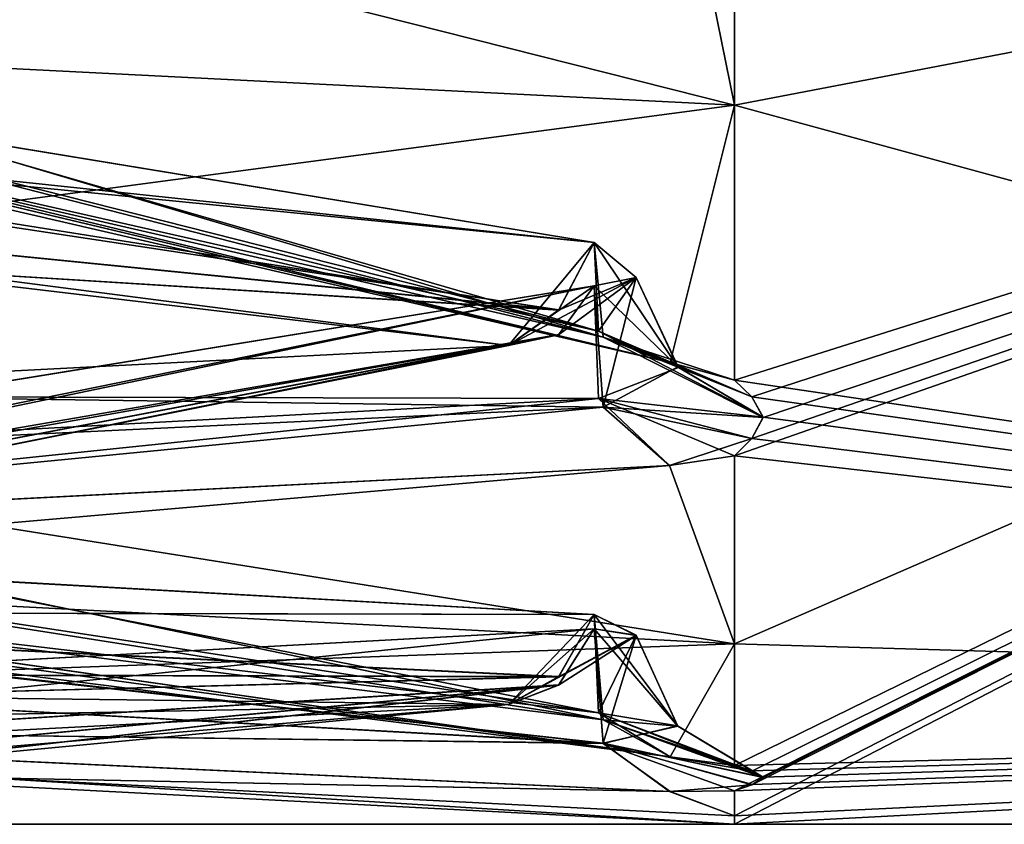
# Model space of a CAD drawing. Header units: inches. Extents: x -10 to 10, y -2.3 to 4.3.
# Tile 4 of 256: x -9.2943 to -9.236, y -1.955 to -1.9073. Entities that reach past the tile are written whole.
import ezdxf

# ---------------------------------------------------------------- set-up
doc = ezdxf.new("R2010")
doc.units = ezdxf.units.IN
doc.header["$LTSCALE"] = 65.185185
doc.header["$MEASUREMENT"] = 0
for name, color, linetype in [('8197', 7, 'CONTINUOUS'), ('8198', 7, 'CONTINUOUS'), ('8413', 7, 'CONTINUOUS'), ('8418', 7, 'CONTINUOUS'), ('8419', 7, 'CONTINUOUS'), ('8420', 7, 'CONTINUOUS'), ('8421', 7, 'CONTINUOUS'), ('8422', 7, 'CONTINUOUS'), ('8423', 7, 'CONTINUOUS'), ('8424', 7, 'CONTINUOUS'), ('8428', 7, 'CONTINUOUS'), ('8429', 7, 'CONTINUOUS'), ('8430', 7, 'CONTINUOUS'), ('8431', 7, 'CONTINUOUS'), ('8432', 7, 'CONTINUOUS'), ('8433', 7, 'CONTINUOUS'), ('8434', 7, 'CONTINUOUS'), ('8438', 7, 'CONTINUOUS'), ('8439', 7, 'CONTINUOUS'), ('8440', 7, 'CONTINUOUS'), ('8441', 7, 'CONTINUOUS'), ('8442', 7, 'CONTINUOUS'), ('8443', 7, 'CONTINUOUS'), ('8444', 7, 'CONTINUOUS'), ('8448', 7, 'CONTINUOUS'), ('8449', 7, 'CONTINUOUS'), ('8450', 7, 'CONTINUOUS'), ('8451', 7, 'CONTINUOUS'), ('8452', 7, 'CONTINUOUS'), ('8453', 7, 'CONTINUOUS'), ('8454', 7, 'CONTINUOUS'), ('8459', 7, 'CONTINUOUS'), ('8576', 7, 'CONTINUOUS'), ('8577', 7, 'CONTINUOUS'), ('8581', 7, 'CONTINUOUS'), ('9423', 7, 'CONTINUOUS'), ('9424', 7, 'CONTINUOUS'), ('9425', 7, 'CONTINUOUS'), ('9426', 7, 'CONTINUOUS'), ('9447', 7, 'CONTINUOUS'), ('9448', 7, 'CONTINUOUS'), ('9449', 7, 'CONTINUOUS'), ('9450', 7, 'CONTINUOUS'), ('9451', 7, 'CONTINUOUS')]:
    doc.layers.add(name, color=color, linetype=linetype)

msp = doc.modelspace()

# ---------------------------------------------------------------- linework, layer by layer
at = {"layer": '8197', "linetype": 'Continuous'}
for points in [[(-9.120953, -1.948132, 2), (-9.120953, -1.887289, 2.384149), (-9.252, -1.955, 2), (-9.120953, -1.948132, 2)], [(-9.252, -1.955, 2), (-9.120953, -1.887289, 2.384149), (-9.252, -1.954506, 2.035143), (-9.252, -1.955, 2)], [(-9.252, -1.954506, 2.035143), (-9.120953, -1.887289, 2.384149), (-9.252, -1.953024, 2.070258), (-9.252, -1.954506, 2.035143)], [(-9.252, -1.953024, 2.070258), (-9.120953, -1.887289, 2.384149), (-9.250964, -1.952666, 2.075454), (-9.252, -1.953024, 2.070258)], [(-9.250962, -1.951842, 2.088034), (-9.120953, -1.887289, 2.384149), (-9.252, -1.951517, 2.093242), (-9.250962, -1.951842, 2.088034)], [(-9.252, -1.951517, 2.093242), (-9.120953, -1.887289, 2.384149), (-9.252, -1.944306, 2.163158), (-9.252, -1.951517, 2.093242)], [(-9.252, -1.944306, 2.163158), (-9.120953, -1.887289, 2.384149), (-9.252, -1.933176, 2.232557), (-9.252, -1.944306, 2.163158)], [(-9.252, -1.933176, 2.232557), (-9.120953, -1.887289, 2.384149), (-9.250964, -1.932143, 2.237662), (-9.252, -1.933176, 2.232557)], [(-9.250962, -1.929684, 2.250027), (-9.120953, -1.887289, 2.384149), (-9.252, -1.928683, 2.255148), (-9.250962, -1.929684, 2.250027)], [(-9.252, -1.928683, 2.255148), (-9.120953, -1.887289, 2.384149), (-9.252, -1.912407, 2.323524), (-9.252, -1.928683, 2.255148)], [(-9.252, -1.912407, 2.323524), (-9.120953, -1.887289, 2.384149), (-9.252, -1.892314, 2.390877), (-9.252, -1.912407, 2.323524)], [(-9.250964, -1.952666, 2.075454), (-9.120953, -1.887289, 2.384149), (-9.250287, -1.952235, 2.081739), (-9.250964, -1.952666, 2.075454)], [(-9.250964, -1.932143, 2.237662), (-9.120953, -1.887289, 2.384149), (-9.250287, -1.930895, 2.243836), (-9.250964, -1.932143, 2.237662)], [(-9.250287, -1.952235, 2.081739), (-9.120953, -1.887289, 2.384149), (-9.250962, -1.951842, 2.088034), (-9.250287, -1.952235, 2.081739)], [(-9.250287, -1.930895, 2.243836), (-9.120953, -1.887289, 2.384149), (-9.250962, -1.929684, 2.250027), (-9.250287, -1.930895, 2.243836)]]:
    msp.add_3dface(points, dxfattribs=at)
at = {"layer": '8198', "linetype": 'Continuous'}
for points in [[(-9.120953, -1.887289, 1.615851), (-9.120953, -1.948132, 2), (-9.252, -1.912407, 1.676476), (-9.120953, -1.887289, 1.615851)], [(-9.252, -1.892314, 1.609124), (-9.120953, -1.887289, 1.615851), (-9.252, -1.912407, 1.676476), (-9.252, -1.892314, 1.609124)], [(-9.252, -1.912407, 1.676476), (-9.120953, -1.948132, 2), (-9.252, -1.928683, 1.744852), (-9.252, -1.912407, 1.676476)], [(-9.252, -1.928683, 1.744852), (-9.120953, -1.948132, 2), (-9.250969, -1.929677, 1.749939), (-9.252, -1.928683, 1.744852)], [(-9.250969, -1.929677, 1.749939), (-9.120953, -1.948132, 2), (-9.250287, -1.93088, 1.756085), (-9.250969, -1.929677, 1.749939)], [(-9.250287, -1.93088, 1.756085), (-9.120953, -1.948132, 2), (-9.250957, -1.932136, 1.762304), (-9.250287, -1.93088, 1.756085)], [(-9.250957, -1.932136, 1.762304), (-9.120953, -1.948132, 2), (-9.252, -1.933176, 1.767443), (-9.250957, -1.932136, 1.762304)], [(-9.252, -1.933176, 1.767443), (-9.120953, -1.948132, 2), (-9.252, -1.944306, 1.836842), (-9.252, -1.933176, 1.767443)], [(-9.252, -1.944306, 1.836842), (-9.120953, -1.948132, 2), (-9.252, -1.951517, 1.906757), (-9.252, -1.944306, 1.836842)], [(-9.120953, -1.948132, 2), (-9.252, -1.955, 2), (-9.252, -1.954506, 1.964857), (-9.120953, -1.948132, 2)], [(-9.252, -1.951517, 1.906757), (-9.120953, -1.948132, 2), (-9.251006, -1.951829, 1.911752), (-9.252, -1.951517, 1.906757)], [(-9.250921, -1.952651, 1.924335), (-9.120953, -1.948132, 2), (-9.252, -1.953024, 1.929741), (-9.250921, -1.952651, 1.924335)], [(-9.252, -1.953024, 1.929741), (-9.120953, -1.948132, 2), (-9.252, -1.954506, 1.964857), (-9.252, -1.953024, 1.929741)], [(-9.251006, -1.951829, 1.911752), (-9.120953, -1.948132, 2), (-9.250291, -1.952201, 1.91775), (-9.251006, -1.951829, 1.911752)], [(-9.250291, -1.952201, 1.91775), (-9.120953, -1.948132, 2), (-9.250921, -1.952651, 1.924335), (-9.250291, -1.952201, 1.91775)]]:
    msp.add_3dface(points, dxfattribs=at)
at = {"layer": '8413', "linetype": 'Continuous'}
for points in [[(-9.26241, -1.884348, 2.396379), (-9.305759, -1.896669, 2.36964), (-9.346169, -1.908063, 2.33858), (-9.26241, -1.884348, 2.396379)], [(-9.26241, -1.884348, 2.396379), (-9.346169, -1.908063, 2.33858), (-9.342227, -1.906935, 2.333034), (-9.26241, -1.884348, 2.396379)]]:
    msp.add_3dface(points, dxfattribs=at)
at = {"layer": '8418', "linetype": 'Continuous'}
for points in [[(-9.259767, -1.92615, 2.25372), (-9.339608, -1.907738, 2.318373), (-9.341693, -1.905079, 2.314767), (-9.259767, -1.92615, 2.25372)], [(-9.259767, -1.92615, 2.25372), (-9.341693, -1.905079, 2.314767), (-9.301297, -1.913805, 2.282111), (-9.259767, -1.92615, 2.25372)], [(-9.255806, -1.927638, 2.25915), (-9.296243, -1.918293, 2.29091), (-9.339608, -1.907738, 2.318373), (-9.255806, -1.927638, 2.25915)], [(-9.259767, -1.92615, 2.25372), (-9.255806, -1.927638, 2.25915), (-9.339608, -1.907738, 2.318373), (-9.259767, -1.92615, 2.25372)], [(-9.260307, -1.920536, 2.248476), (-9.259767, -1.92615, 2.25372), (-9.301297, -1.913805, 2.282111), (-9.260307, -1.920536, 2.248476)]]:
    msp.add_3dface(points, dxfattribs=at)
at = {"layer": '8419', "linetype": 'Continuous'}
for points in [[(-9.262392, -1.924516, 2.246417), (-9.342233, -1.912434, 2.312546), (-9.346194, -1.916169, 2.308335), (-9.262392, -1.924516, 2.246417)], [(-9.262392, -1.924516, 2.246417), (-9.260307, -1.920536, 2.248476), (-9.342233, -1.912434, 2.312546), (-9.262392, -1.924516, 2.246417)], [(-9.342233, -1.912434, 2.312546), (-9.260307, -1.920536, 2.248476), (-9.301297, -1.913805, 2.282111), (-9.342233, -1.912434, 2.312546)], [(-9.262392, -1.924516, 2.246417), (-9.346194, -1.916169, 2.308335), (-9.305757, -1.921836, 2.275717), (-9.262392, -1.924516, 2.246417)], [(-9.265368, -1.926631, 2.242999), (-9.262392, -1.924516, 2.246417), (-9.305757, -1.921836, 2.275717), (-9.265368, -1.926631, 2.242999)]]:
    msp.add_3dface(points, dxfattribs=at)
at = {"layer": '8420', "linetype": 'Continuous'}
for points in [[(-9.259767, -1.92615, 2.25372), (-9.260307, -1.920536, 2.248476), (-9.255355, -1.927899, 2.243243), (-9.259767, -1.92615, 2.25372)], [(-9.25781, -1.922616, 2.242199), (-9.255355, -1.927899, 2.243243), (-9.260307, -1.920536, 2.248476), (-9.25781, -1.922616, 2.242199)], [(-9.250287, -1.930895, 2.243836), (-9.250962, -1.929684, 2.250027), (-9.259767, -1.92615, 2.25372), (-9.250287, -1.930895, 2.243836)], [(-9.250287, -1.930895, 2.243836), (-9.259767, -1.92615, 2.25372), (-9.255355, -1.927899, 2.243243), (-9.250287, -1.930895, 2.243836)], [(-9.250962, -1.929684, 2.250027), (-9.252, -1.928683, 2.255148), (-9.259767, -1.92615, 2.25372), (-9.250962, -1.929684, 2.250027)], [(-9.252, -1.928683, 2.255148), (-9.255806, -1.927638, 2.25915), (-9.259767, -1.92615, 2.25372), (-9.252, -1.928683, 2.255148)]]:
    msp.add_3dface(points, dxfattribs=at)
at = {"layer": '8421', "linetype": 'Continuous'}
for points in [[(-9.25781, -1.922616, 2.242199), (-9.260307, -1.920536, 2.248476), (-9.265368, -1.926631, 2.242999), (-9.25781, -1.922616, 2.242199)], [(-9.265368, -1.926631, 2.242999), (-9.260307, -1.920536, 2.248476), (-9.262392, -1.924516, 2.246417), (-9.265368, -1.926631, 2.242999)], [(-9.26241, -1.925997, 2.239052), (-9.25781, -1.922616, 2.242199), (-9.265368, -1.926631, 2.242999), (-9.26241, -1.925997, 2.239052)], [(-9.260307, -1.923097, 2.235604), (-9.25781, -1.922616, 2.242199), (-9.26241, -1.925997, 2.239052), (-9.260307, -1.923097, 2.235604)]]:
    msp.add_3dface(points, dxfattribs=at)
at = {"layer": '8422', "linetype": 'Continuous'}
for points in [[(-9.25781, -1.922616, 2.242199), (-9.260307, -1.923097, 2.235604), (-9.259773, -1.93028, 2.232913), (-9.25781, -1.922616, 2.242199)], [(-9.255355, -1.927899, 2.243243), (-9.25781, -1.922616, 2.242199), (-9.259773, -1.93028, 2.232913), (-9.255355, -1.927899, 2.243243)], [(-9.250287, -1.930895, 2.243836), (-9.255355, -1.927899, 2.243243), (-9.259773, -1.93028, 2.232913), (-9.250287, -1.930895, 2.243836)], [(-9.250964, -1.932143, 2.237662), (-9.250287, -1.930895, 2.243836), (-9.259773, -1.93028, 2.232913), (-9.250964, -1.932143, 2.237662)], [(-9.255831, -1.933745, 2.228438), (-9.250964, -1.932143, 2.237662), (-9.259773, -1.93028, 2.232913), (-9.255831, -1.933745, 2.228438)], [(-9.252, -1.933176, 2.232557), (-9.250964, -1.932143, 2.237662), (-9.255831, -1.933745, 2.228438), (-9.252, -1.933176, 2.232557)]]:
    msp.add_3dface(points, dxfattribs=at)
at = {"layer": '8423', "linetype": 'Continuous'}
for points in [[(-9.260307, -1.923097, 2.235604), (-9.26241, -1.925997, 2.239052), (-9.342227, -1.940122, 2.173301), (-9.260307, -1.923097, 2.235604)], [(-9.301011, -1.92971, 2.20219), (-9.260307, -1.923097, 2.235604), (-9.342227, -1.940122, 2.173301), (-9.301011, -1.92971, 2.20219)], [(-9.26241, -1.925997, 2.239052), (-9.305759, -1.934722, 2.210933), (-9.346169, -1.941965, 2.178652), (-9.26241, -1.925997, 2.239052)], [(-9.26241, -1.925997, 2.239052), (-9.346169, -1.941965, 2.178652), (-9.342227, -1.940122, 2.173301), (-9.26241, -1.925997, 2.239052)], [(-9.26241, -1.925997, 2.239052), (-9.265368, -1.926631, 2.242999), (-9.305759, -1.934722, 2.210933), (-9.26241, -1.925997, 2.239052)]]:
    msp.add_3dface(points, dxfattribs=at)
at = {"layer": '8424', "linetype": 'Continuous'}
for points in [[(-9.259773, -1.93028, 2.232913), (-9.260307, -1.923097, 2.235604), (-9.301011, -1.92971, 2.20219), (-9.259773, -1.93028, 2.232913)], [(-9.259773, -1.93028, 2.232913), (-9.301011, -1.92971, 2.20219), (-9.341693, -1.934185, 2.168444), (-9.259773, -1.93028, 2.232913)], [(-9.259773, -1.93028, 2.232913), (-9.341693, -1.934185, 2.168444), (-9.33959, -1.93804, 2.166111), (-9.259773, -1.93028, 2.232913)], [(-9.255831, -1.933745, 2.228438), (-9.259773, -1.93028, 2.232913), (-9.33959, -1.93804, 2.166111), (-9.255831, -1.933745, 2.228438)], [(-9.296241, -1.937263, 2.195542), (-9.255831, -1.933745, 2.228438), (-9.33959, -1.93804, 2.166111), (-9.296241, -1.937263, 2.195542)]]:
    msp.add_3dface(points, dxfattribs=at)
at = {"layer": '8428', "linetype": 'Continuous'}
for points in [[(-9.259767, -1.94882, 2.092158), (-9.339608, -1.939004, 2.158661), (-9.341693, -1.935898, 2.155432), (-9.259767, -1.94882, 2.092158)], [(-9.259767, -1.94882, 2.092158), (-9.341693, -1.935898, 2.155432), (-9.300755, -1.940327, 2.121465), (-9.259767, -1.94882, 2.092158)], [(-9.255806, -1.951004, 2.097346), (-9.296243, -1.945885, 2.130054), (-9.339608, -1.939004, 2.158661), (-9.255806, -1.951004, 2.097346)], [(-9.259767, -1.94882, 2.092158), (-9.255806, -1.951004, 2.097346), (-9.339608, -1.939004, 2.158661), (-9.259767, -1.94882, 2.092158)], [(-9.260307, -1.94257, 2.087691), (-9.259767, -1.94882, 2.092158), (-9.300755, -1.940327, 2.121465), (-9.260307, -1.94257, 2.087691)]]:
    msp.add_3dface(points, dxfattribs=at)
at = {"layer": '8429', "linetype": 'Continuous'}
for points in [[(-9.341949, -1.9424, 2.152594), (-9.260307, -1.94257, 2.087691), (-9.300755, -1.940327, 2.121465), (-9.341949, -1.9424, 2.152594)], [(-9.262392, -1.946246, 2.08513), (-9.341949, -1.9424, 2.152594), (-9.346169, -1.946055, 2.147585), (-9.262392, -1.946246, 2.08513)], [(-9.262392, -1.946246, 2.08513), (-9.260307, -1.94257, 2.087691), (-9.341949, -1.9424, 2.152594), (-9.262392, -1.946246, 2.08513)], [(-9.262392, -1.946246, 2.08513), (-9.346169, -1.946055, 2.147585), (-9.305759, -1.947414, 2.114529), (-9.262392, -1.946246, 2.08513)], [(-9.265368, -1.947898, 2.081463), (-9.262392, -1.946246, 2.08513), (-9.305759, -1.947414, 2.114529), (-9.265368, -1.947898, 2.081463)]]:
    msp.add_3dface(points, dxfattribs=at)
at = {"layer": '8430', "linetype": 'Continuous'}
for points in [[(-9.259767, -1.94882, 2.092158), (-9.260307, -1.94257, 2.087691), (-9.255355, -1.949187, 2.081542), (-9.259767, -1.94882, 2.092158)], [(-9.25781, -1.943812, 2.081196), (-9.255355, -1.949187, 2.081542), (-9.260307, -1.94257, 2.087691), (-9.25781, -1.943812, 2.081196)], [(-9.250287, -1.952235, 2.081739), (-9.250962, -1.951842, 2.088034), (-9.259767, -1.94882, 2.092158), (-9.250287, -1.952235, 2.081739)], [(-9.250287, -1.952235, 2.081739), (-9.259767, -1.94882, 2.092158), (-9.255355, -1.949187, 2.081542), (-9.250287, -1.952235, 2.081739)], [(-9.250962, -1.951842, 2.088034), (-9.252, -1.951517, 2.093242), (-9.259767, -1.94882, 2.092158), (-9.250962, -1.951842, 2.088034)], [(-9.252, -1.951517, 2.093242), (-9.255806, -1.951004, 2.097346), (-9.259767, -1.94882, 2.092158), (-9.252, -1.951517, 2.093242)]]:
    msp.add_3dface(points, dxfattribs=at)
at = {"layer": '8431', "linetype": 'Continuous'}
for points in [[(-9.25781, -1.943812, 2.081196), (-9.260307, -1.94257, 2.087691), (-9.265368, -1.947898, 2.081463), (-9.25781, -1.943812, 2.081196)], [(-9.265368, -1.947898, 2.081463), (-9.260307, -1.94257, 2.087691), (-9.262392, -1.946246, 2.08513), (-9.265368, -1.947898, 2.081463)], [(-9.26241, -1.946754, 2.077635), (-9.25781, -1.943812, 2.081196), (-9.265368, -1.947898, 2.081463), (-9.26241, -1.946754, 2.077635)], [(-9.260307, -1.943428, 2.074595), (-9.25781, -1.943812, 2.081196), (-9.26241, -1.946754, 2.077635), (-9.260307, -1.943428, 2.074595)]]:
    msp.add_3dface(points, dxfattribs=at)
at = {"layer": '8432', "linetype": 'Continuous'}
for points in [[(-9.25781, -1.943812, 2.081196), (-9.260307, -1.943428, 2.074595), (-9.259773, -1.950199, 2.070989), (-9.25781, -1.943812, 2.081196)], [(-9.255355, -1.949187, 2.081542), (-9.25781, -1.943812, 2.081196), (-9.259773, -1.950199, 2.070989), (-9.255355, -1.949187, 2.081542)], [(-9.250287, -1.952235, 2.081739), (-9.255355, -1.949187, 2.081542), (-9.259773, -1.950199, 2.070989), (-9.250287, -1.952235, 2.081739)], [(-9.250964, -1.952666, 2.075454), (-9.250287, -1.952235, 2.081739), (-9.259773, -1.950199, 2.070989), (-9.250964, -1.952666, 2.075454)], [(-9.255831, -1.95305, 2.0661), (-9.250964, -1.952666, 2.075454), (-9.259773, -1.950199, 2.070989), (-9.255831, -1.95305, 2.0661)], [(-9.252, -1.953024, 2.070258), (-9.250964, -1.952666, 2.075454), (-9.255831, -1.95305, 2.0661), (-9.252, -1.953024, 2.070258)]]:
    msp.add_3dface(points, dxfattribs=at)
at = {"layer": '8433', "linetype": 'Continuous'}
for points in [[(-9.260307, -1.943428, 2.074595), (-9.26241, -1.946754, 2.077635), (-9.341954, -1.95174, 2.010232), (-9.260307, -1.943428, 2.074595)], [(-9.30106, -1.945636, 2.040568), (-9.260307, -1.943428, 2.074595), (-9.341954, -1.95174, 2.010232), (-9.30106, -1.945636, 2.040568)], [(-9.26241, -1.946754, 2.077635), (-9.305757, -1.951734, 2.048618), (-9.346194, -1.954703, 2.015645), (-9.26241, -1.946754, 2.077635)], [(-9.26241, -1.946754, 2.077635), (-9.346194, -1.954703, 2.015645), (-9.341954, -1.95174, 2.010232), (-9.26241, -1.946754, 2.077635)], [(-9.26241, -1.946754, 2.077635), (-9.265368, -1.947898, 2.081463), (-9.305757, -1.951734, 2.048618), (-9.26241, -1.946754, 2.077635)]]:
    msp.add_3dface(points, dxfattribs=at)
at = {"layer": '8434', "linetype": 'Continuous'}
for points in [[(-9.259773, -1.950199, 2.070989), (-9.260307, -1.943428, 2.074595), (-9.30106, -1.945636, 2.040568), (-9.259773, -1.950199, 2.070989)], [(-9.259773, -1.950199, 2.070989), (-9.30106, -1.945636, 2.040568), (-9.341693, -1.945655, 2.006562), (-9.259773, -1.950199, 2.070989)], [(-9.259773, -1.950199, 2.070989), (-9.341693, -1.945655, 2.006562), (-9.33959, -1.949172, 2.003746), (-9.259773, -1.950199, 2.070989)], [(-9.255831, -1.95305, 2.0661), (-9.259773, -1.950199, 2.070989), (-9.33959, -1.949172, 2.003746), (-9.255831, -1.95305, 2.0661)], [(-9.296245, -1.952244, 2.033023), (-9.255831, -1.95305, 2.0661), (-9.33959, -1.949172, 2.003746), (-9.296245, -1.952244, 2.033023)]]:
    msp.add_3dface(points, dxfattribs=at)
at = {"layer": '8438', "linetype": 'Continuous'}
for points in [[(-9.260307, -1.943428, 1.925405), (-9.259767, -1.950208, 1.929018), (-9.300739, -1.945613, 1.95917), (-9.260307, -1.943428, 1.925405)], [(-9.259767, -1.950208, 1.929018), (-9.341693, -1.945655, 1.993438), (-9.300739, -1.945613, 1.95917), (-9.259767, -1.950208, 1.929018)], [(-9.259767, -1.950208, 1.929018), (-9.339608, -1.949156, 1.996234), (-9.341693, -1.945655, 1.993438), (-9.259767, -1.950208, 1.929018)], [(-9.255806, -1.95305, 1.933877), (-9.296243, -1.952244, 1.966974), (-9.339608, -1.949156, 1.996234), (-9.255806, -1.95305, 1.933877)], [(-9.259767, -1.950208, 1.929018), (-9.255806, -1.95305, 1.933877), (-9.339608, -1.949156, 1.996234), (-9.259767, -1.950208, 1.929018)]]:
    msp.add_3dface(points, dxfattribs=at)
at = {"layer": '8439', "linetype": 'Continuous'}
for points in [[(-9.262392, -1.946739, 1.922387), (-9.260307, -1.943428, 1.925405), (-9.341949, -1.951731, 1.989775), (-9.262392, -1.946739, 1.922387)], [(-9.341949, -1.951731, 1.989775), (-9.260307, -1.943428, 1.925405), (-9.300739, -1.945613, 1.95917), (-9.341949, -1.951731, 1.989775)], [(-9.262392, -1.946739, 1.922387), (-9.341949, -1.951731, 1.989775), (-9.346169, -1.954701, 1.984332), (-9.262392, -1.946739, 1.922387)], [(-9.262392, -1.946739, 1.922387), (-9.346169, -1.954701, 1.984332), (-9.305759, -1.951734, 1.951382), (-9.262392, -1.946739, 1.922387)], [(-9.265368, -1.947898, 1.918535), (-9.262392, -1.946739, 1.922387), (-9.305759, -1.951734, 1.951382), (-9.265368, -1.947898, 1.918535)]]:
    msp.add_3dface(points, dxfattribs=at)
at = {"layer": '8440', "linetype": 'Continuous'}
for points in [[(-9.259767, -1.950208, 1.929018), (-9.260307, -1.943428, 1.925405), (-9.255359, -1.949163, 1.918095), (-9.259767, -1.950208, 1.929018)], [(-9.257813, -1.943792, 1.918525), (-9.255359, -1.949163, 1.918095), (-9.260307, -1.943428, 1.925405), (-9.257813, -1.943792, 1.918525)], [(-9.250291, -1.952201, 1.91775), (-9.259767, -1.950208, 1.929018), (-9.255359, -1.949163, 1.918095), (-9.250291, -1.952201, 1.91775)], [(-9.250291, -1.952201, 1.91775), (-9.250921, -1.952651, 1.924335), (-9.259767, -1.950208, 1.929018), (-9.250291, -1.952201, 1.91775)], [(-9.250921, -1.952651, 1.924335), (-9.252, -1.953024, 1.929741), (-9.259767, -1.950208, 1.929018), (-9.250921, -1.952651, 1.924335)], [(-9.252, -1.953024, 1.929741), (-9.255806, -1.95305, 1.933877), (-9.259767, -1.950208, 1.929018), (-9.252, -1.953024, 1.929741)]]:
    msp.add_3dface(points, dxfattribs=at)
at = {"layer": '8441', "linetype": 'Continuous'}
for points in [[(-9.260307, -1.942569, 1.912309), (-9.257813, -1.943792, 1.918525), (-9.26241, -1.946264, 1.91489), (-9.260307, -1.942569, 1.912309)], [(-9.257813, -1.943792, 1.918525), (-9.260307, -1.943428, 1.925405), (-9.265368, -1.947898, 1.918535), (-9.257813, -1.943792, 1.918525)], [(-9.265368, -1.947898, 1.918535), (-9.260307, -1.943428, 1.925405), (-9.262392, -1.946739, 1.922387), (-9.265368, -1.947898, 1.918535)], [(-9.26241, -1.946264, 1.91489), (-9.257813, -1.943792, 1.918525), (-9.265368, -1.947898, 1.918535), (-9.26241, -1.946264, 1.91489)]]:
    msp.add_3dface(points, dxfattribs=at)
at = {"layer": '8442', "linetype": 'Continuous'}
for points in [[(-9.257813, -1.943792, 1.918525), (-9.260307, -1.942569, 1.912309), (-9.260045, -1.948402, 1.908249), (-9.257813, -1.943792, 1.918525)], [(-9.255359, -1.949163, 1.918095), (-9.257813, -1.943792, 1.918525), (-9.260045, -1.948402, 1.908249), (-9.255359, -1.949163, 1.918095)], [(-9.251006, -1.951829, 1.911752), (-9.250291, -1.952201, 1.91775), (-9.260045, -1.948402, 1.908249), (-9.251006, -1.951829, 1.911752)], [(-9.255806, -1.951004, 1.902654), (-9.251006, -1.951829, 1.911752), (-9.260045, -1.948402, 1.908249), (-9.255806, -1.951004, 1.902654)], [(-9.250291, -1.952201, 1.91775), (-9.255359, -1.949163, 1.918095), (-9.260045, -1.948402, 1.908249), (-9.250291, -1.952201, 1.91775)], [(-9.252, -1.951517, 1.906757), (-9.251006, -1.951829, 1.911752), (-9.255806, -1.951004, 1.902654), (-9.252, -1.951517, 1.906757)]]:
    msp.add_3dface(points, dxfattribs=at)
at = {"layer": '8443', "linetype": 'Continuous'}
for points in [[(-9.301738, -1.940247, 1.877715), (-9.260307, -1.942569, 1.912309), (-9.341954, -1.94241, 1.847412), (-9.301738, -1.940247, 1.877715)], [(-9.26241, -1.946264, 1.91489), (-9.346194, -1.946053, 1.852393), (-9.341954, -1.94241, 1.847412), (-9.26241, -1.946264, 1.91489)], [(-9.260307, -1.942569, 1.912309), (-9.26241, -1.946264, 1.91489), (-9.341954, -1.94241, 1.847412), (-9.260307, -1.942569, 1.912309)], [(-9.26241, -1.946264, 1.91489), (-9.305757, -1.947414, 1.885471), (-9.346194, -1.946053, 1.852393), (-9.26241, -1.946264, 1.91489)], [(-9.26241, -1.946264, 1.91489), (-9.265368, -1.947898, 1.918535), (-9.305757, -1.947414, 1.885471), (-9.26241, -1.946264, 1.91489)]]:
    msp.add_3dface(points, dxfattribs=at)
at = {"layer": '8444', "linetype": 'Continuous'}
for points in [[(-9.260045, -1.948402, 1.908249), (-9.301738, -1.940247, 1.877715), (-9.341693, -1.935898, 1.844568), (-9.260045, -1.948402, 1.908249)], [(-9.260045, -1.948402, 1.908249), (-9.341693, -1.935898, 1.844568), (-9.33959, -1.939017, 1.841316), (-9.260045, -1.948402, 1.908249)], [(-9.255806, -1.951004, 1.902654), (-9.260045, -1.948402, 1.908249), (-9.33959, -1.939017, 1.841316), (-9.255806, -1.951004, 1.902654)], [(-9.296243, -1.945885, 1.869946), (-9.255806, -1.951004, 1.902654), (-9.33959, -1.939017, 1.841316), (-9.296243, -1.945885, 1.869946)], [(-9.260045, -1.948402, 1.908249), (-9.260307, -1.942569, 1.912309), (-9.301738, -1.940247, 1.877715), (-9.260045, -1.948402, 1.908249)]]:
    msp.add_3dface(points, dxfattribs=at)
at = {"layer": '8448', "linetype": 'Continuous'}
for points in [[(-9.260307, -1.923097, 1.764396), (-9.260051, -1.92977, 1.766803), (-9.300821, -1.929682, 1.797655), (-9.260307, -1.923097, 1.764396)], [(-9.260051, -1.92977, 1.766803), (-9.341693, -1.934185, 1.831556), (-9.300821, -1.929682, 1.797655), (-9.260051, -1.92977, 1.766803)], [(-9.260051, -1.92977, 1.766803), (-9.339608, -1.938021, 1.833871), (-9.341693, -1.934185, 1.831556), (-9.260051, -1.92977, 1.766803)], [(-9.260051, -1.92977, 1.766803), (-9.255831, -1.933745, 1.771562), (-9.339608, -1.938021, 1.833871), (-9.260051, -1.92977, 1.766803)], [(-9.255831, -1.933745, 1.771562), (-9.296241, -1.937263, 1.804458), (-9.339608, -1.938021, 1.833871), (-9.255831, -1.933745, 1.771562)]]:
    msp.add_3dface(points, dxfattribs=at)
at = {"layer": '8449', "linetype": 'Continuous'}
for points in [[(-9.262392, -1.925985, 1.760971), (-9.260307, -1.923097, 1.764396), (-9.341949, -1.939731, 1.827132), (-9.262392, -1.925985, 1.760971)], [(-9.341949, -1.939731, 1.827132), (-9.260307, -1.923097, 1.764396), (-9.300821, -1.929682, 1.797655), (-9.341949, -1.939731, 1.827132)], [(-9.346169, -1.941965, 1.821348), (-9.262392, -1.925985, 1.760971), (-9.341949, -1.939731, 1.827132), (-9.346169, -1.941965, 1.821348)], [(-9.262392, -1.925985, 1.760971), (-9.346169, -1.941965, 1.821348), (-9.305759, -1.934722, 1.789067), (-9.262392, -1.925985, 1.760971)], [(-9.265368, -1.926631, 1.757001), (-9.262392, -1.925985, 1.760971), (-9.305759, -1.934722, 1.789067), (-9.265368, -1.926631, 1.757001)]]:
    msp.add_3dface(points, dxfattribs=at)
at = {"layer": '8450', "linetype": 'Continuous'}
for points in [[(-9.25781, -1.922608, 1.757763), (-9.255311, -1.927936, 1.756691), (-9.260307, -1.923097, 1.764396), (-9.25781, -1.922608, 1.757763)], [(-9.260051, -1.92977, 1.766803), (-9.260307, -1.923097, 1.764396), (-9.255311, -1.927936, 1.756691), (-9.260051, -1.92977, 1.766803)], [(-9.250287, -1.93088, 1.756085), (-9.260051, -1.92977, 1.766803), (-9.255311, -1.927936, 1.756691), (-9.250287, -1.93088, 1.756085)], [(-9.250287, -1.93088, 1.756085), (-9.250957, -1.932136, 1.762304), (-9.260051, -1.92977, 1.766803), (-9.250287, -1.93088, 1.756085)], [(-9.250957, -1.932136, 1.762304), (-9.252, -1.933176, 1.767443), (-9.260051, -1.92977, 1.766803), (-9.250957, -1.932136, 1.762304)], [(-9.252, -1.933176, 1.767443), (-9.255831, -1.933745, 1.771562), (-9.260051, -1.92977, 1.766803), (-9.252, -1.933176, 1.767443)]]:
    msp.add_3dface(points, dxfattribs=at)
at = {"layer": '8451', "linetype": 'Continuous'}
for points in [[(-9.260307, -1.920536, 1.751524), (-9.25781, -1.922608, 1.757763), (-9.26241, -1.924535, 1.7536), (-9.260307, -1.920536, 1.751524)], [(-9.25781, -1.922608, 1.757763), (-9.260307, -1.923097, 1.764396), (-9.265368, -1.926631, 1.757001), (-9.25781, -1.922608, 1.757763)], [(-9.26241, -1.924535, 1.7536), (-9.25781, -1.922608, 1.757763), (-9.265368, -1.926631, 1.757001), (-9.26241, -1.924535, 1.7536)], [(-9.265368, -1.926631, 1.757001), (-9.260307, -1.923097, 1.764396), (-9.262392, -1.925985, 1.760971), (-9.265368, -1.926631, 1.757001)]]:
    msp.add_3dface(points, dxfattribs=at)
at = {"layer": '8452', "linetype": 'Continuous'}
for points in [[(-9.25781, -1.922608, 1.757763), (-9.260307, -1.920536, 1.751524), (-9.260046, -1.925789, 1.746737), (-9.25781, -1.922608, 1.757763)], [(-9.255311, -1.927936, 1.756691), (-9.25781, -1.922608, 1.757763), (-9.260046, -1.925789, 1.746737), (-9.255311, -1.927936, 1.756691)], [(-9.250969, -1.929677, 1.749939), (-9.250287, -1.93088, 1.756085), (-9.260046, -1.925789, 1.746737), (-9.250969, -1.929677, 1.749939)], [(-9.255806, -1.927638, 1.74085), (-9.250969, -1.929677, 1.749939), (-9.260046, -1.925789, 1.746737), (-9.255806, -1.927638, 1.74085)], [(-9.250287, -1.93088, 1.756085), (-9.255311, -1.927936, 1.756691), (-9.260046, -1.925789, 1.746737), (-9.250287, -1.93088, 1.756085)], [(-9.252, -1.928683, 1.744852), (-9.250969, -1.929677, 1.749939), (-9.255806, -1.927638, 1.74085), (-9.252, -1.928683, 1.744852)]]:
    msp.add_3dface(points, dxfattribs=at)
at = {"layer": '8453', "linetype": 'Continuous'}
for points in [[(-9.26241, -1.924535, 1.7536), (-9.346194, -1.916169, 1.691665), (-9.341954, -1.911907, 1.687203), (-9.26241, -1.924535, 1.7536)], [(-9.260307, -1.920536, 1.751524), (-9.26241, -1.924535, 1.7536), (-9.341954, -1.911907, 1.687203), (-9.260307, -1.920536, 1.751524)], [(-9.30174, -1.913717, 1.717527), (-9.260307, -1.920536, 1.751524), (-9.341954, -1.911907, 1.687203), (-9.30174, -1.913717, 1.717527)], [(-9.26241, -1.924535, 1.7536), (-9.305757, -1.921836, 1.724283), (-9.346194, -1.916169, 1.691665), (-9.26241, -1.924535, 1.7536)], [(-9.26241, -1.924535, 1.7536), (-9.265368, -1.926631, 1.757001), (-9.305757, -1.921836, 1.724283), (-9.26241, -1.924535, 1.7536)]]:
    msp.add_3dface(points, dxfattribs=at)
at = {"layer": '8454', "linetype": 'Continuous'}
for points in [[(-9.260046, -1.925789, 1.746737), (-9.30174, -1.913717, 1.717527), (-9.341693, -1.905079, 1.685233), (-9.260046, -1.925789, 1.746737)], [(-9.260046, -1.925789, 1.746737), (-9.341693, -1.905079, 1.685233), (-9.33959, -1.907748, 1.681602), (-9.260046, -1.925789, 1.746737)], [(-9.255806, -1.927638, 1.74085), (-9.260046, -1.925789, 1.746737), (-9.33959, -1.907748, 1.681602), (-9.255806, -1.927638, 1.74085)], [(-9.296243, -1.918293, 1.70909), (-9.255806, -1.927638, 1.74085), (-9.33959, -1.907748, 1.681602), (-9.296243, -1.918293, 1.70909)], [(-9.260046, -1.925789, 1.746737), (-9.260307, -1.920536, 1.751524), (-9.30174, -1.913717, 1.717527), (-9.260046, -1.925789, 1.746737)]]:
    msp.add_3dface(points, dxfattribs=at)
at = {"layer": '8459', "linetype": 'Continuous'}
for points in [[(-9.346169, -1.908063, 1.66142), (-9.262392, -1.88434, 1.603645), (-9.341949, -1.906603, 1.667446), (-9.346169, -1.908063, 1.66142)], [(-9.262392, -1.88434, 1.603645), (-9.346169, -1.908063, 1.66142), (-9.305759, -1.896669, 1.63036), (-9.262392, -1.88434, 1.603645)]]:
    msp.add_3dface(points, dxfattribs=at)
at = {"layer": '8576', "linetype": 'Continuous'}
for points in [[(-9.191666, 0.545, 13.947852), (-9.353545, -1.955, 13.83966), (-9.353558, 0.545, 13.839647), (-9.191666, 0.545, 13.947852)], [(-9.191654, -1.955, 13.947857), (-9.353545, -1.955, 13.83966), (-9.191666, 0.545, 13.947852), (-9.191654, -1.955, 13.947857)]]:
    msp.add_3dface(points, dxfattribs=at)
at = {"layer": '8577', "linetype": 'Continuous'}
for points in [[(-9.353545, -1.955, 13.83966), (-9.191654, -1.955, 13.947857), (-9.568788, -1.955, 13.814927), (-9.353545, -1.955, 13.83966)], [(-9.568788, -1.955, 13.814927), (-9.191654, -1.955, 13.947857), (-9.328844, -1.955, 14.054879), (-9.568788, -1.955, 13.814927)], [(-9.191654, -1.955, 13.947857), (-9, -1.955, 13.986102), (-9.328844, -1.955, 14.054879), (-9.191654, -1.955, 13.947857)], [(-9.328844, -1.955, 14.054879), (-9, -1.955, 13.986102), (-9, -1.955, 14.143102), (-9.328844, -1.955, 14.054879)]]:
    msp.add_3dface(points, dxfattribs=at)
at = {"layer": '8581', "linetype": 'Continuous'}
for points in [[(-9.328844, -1.955, 14.054879), (-9, -1.955, 14.143102), (-9.328826, 0.545, 14.054889), (-9.328844, -1.955, 14.054879)], [(-9.328826, 0.545, 14.054889), (-9, -1.955, 14.143102), (-9, 0.545, 14.143102), (-9.328826, 0.545, 14.054889)]]:
    msp.add_3dface(points, dxfattribs=at)
at = {"layer": '9423', "linetype": 'Continuous'}
for points in [[(-9.35, -1.930982, 2.243863), (-9.265368, -1.926631, 2.242999), (-9.305757, -1.921836, 2.275717), (-9.35, -1.930982, 2.243863)], [(-9.265368, -1.926631, 2.242999), (-9.35, -1.930982, 2.243863), (-9.305759, -1.934722, 2.210933), (-9.265368, -1.926631, 2.242999)]]:
    msp.add_3dface(points, dxfattribs=at)
at = {"layer": '9424', "linetype": 'Continuous'}
for points in [[(-9.35, -1.952324, 2.081754), (-9.265368, -1.947898, 2.081463), (-9.305759, -1.947414, 2.114529), (-9.35, -1.952324, 2.081754)], [(-9.265368, -1.947898, 2.081463), (-9.35, -1.952324, 2.081754), (-9.346194, -1.954703, 2.015645), (-9.265368, -1.947898, 2.081463)], [(-9.305757, -1.951734, 2.048618), (-9.265368, -1.947898, 2.081463), (-9.346194, -1.954703, 2.015645), (-9.305757, -1.951734, 2.048618)]]:
    msp.add_3dface(points, dxfattribs=at)
at = {"layer": '9425', "linetype": 'Continuous'}
for points in [[(-9.265368, -1.947898, 1.918535), (-9.35, -1.949532, 1.883211), (-9.305757, -1.947414, 1.885471), (-9.265368, -1.947898, 1.918535)], [(-9.265368, -1.947898, 1.918535), (-9.35, -1.952324, 1.918246), (-9.35, -1.949532, 1.883211), (-9.265368, -1.947898, 1.918535)], [(-9.35, -1.952324, 1.918246), (-9.265368, -1.947898, 1.918535), (-9.305759, -1.951734, 1.951382), (-9.35, -1.952324, 1.918246)]]:
    msp.add_3dface(points, dxfattribs=at)
at = {"layer": '9426', "linetype": 'Continuous'}
for points in [[(-9.265368, -1.926631, 1.757001), (-9.35, -1.930982, 1.756137), (-9.346194, -1.916169, 1.691665), (-9.265368, -1.926631, 1.757001)], [(-9.305757, -1.921836, 1.724283), (-9.265368, -1.926631, 1.757001), (-9.346194, -1.916169, 1.691665), (-9.305757, -1.921836, 1.724283)], [(-9.35, -1.930982, 1.756137), (-9.265368, -1.926631, 1.757001), (-9.305759, -1.934722, 1.789067), (-9.35, -1.930982, 1.756137)]]:
    msp.add_3dface(points, dxfattribs=at)
at = {"layer": '9447', "linetype": 'Continuous'}
for points in [[(-9.252, -1.912407, 1.676476), (-9.255831, -1.893416, 1.613133), (-9.252, -1.892314, 1.609124), (-9.252, -1.912407, 1.676476)], [(-9.255831, -1.893416, 1.613133), (-9.252, -1.912407, 1.676476), (-9.296241, -1.901198, 1.645288), (-9.255831, -1.893416, 1.613133)], [(-9.296241, -1.901198, 1.645288), (-9.252, -1.912407, 1.676476), (-9.336632, -1.908123, 1.677625), (-9.296241, -1.901198, 1.645288)], [(-9.252, -1.912407, 1.676476), (-9.255806, -1.927638, 1.74085), (-9.336632, -1.908123, 1.677625), (-9.252, -1.912407, 1.676476)], [(-9.336632, -1.908123, 1.677625), (-9.255806, -1.927638, 1.74085), (-9.296243, -1.918293, 1.70909), (-9.336632, -1.908123, 1.677625)], [(-9.252, -1.912407, 1.676476), (-9.252, -1.928683, 1.744852), (-9.255806, -1.927638, 1.74085), (-9.252, -1.912407, 1.676476)]]:
    msp.add_3dface(points, dxfattribs=at)
at = {"layer": '9448', "linetype": 'Continuous'}
for points in [[(-9.252, -1.944306, 1.836842), (-9.255831, -1.933745, 1.771562), (-9.252, -1.933176, 1.767443), (-9.252, -1.944306, 1.836842)], [(-9.255831, -1.933745, 1.771562), (-9.252, -1.944306, 1.836842), (-9.296241, -1.937263, 1.804458), (-9.255831, -1.933745, 1.771562)], [(-9.296241, -1.937263, 1.804458), (-9.252, -1.944306, 1.836842), (-9.336632, -1.939909, 1.837422), (-9.296241, -1.937263, 1.804458)], [(-9.252, -1.944306, 1.836842), (-9.255806, -1.951004, 1.902654), (-9.336632, -1.939909, 1.837422), (-9.252, -1.944306, 1.836842)], [(-9.336632, -1.939909, 1.837422), (-9.255806, -1.951004, 1.902654), (-9.296243, -1.945885, 1.869946), (-9.336632, -1.939909, 1.837422)], [(-9.252, -1.944306, 1.836842), (-9.252, -1.951517, 1.906757), (-9.255806, -1.951004, 1.902654), (-9.252, -1.944306, 1.836842)]]:
    msp.add_3dface(points, dxfattribs=at)
at = {"layer": '9449', "linetype": 'Continuous'}
for points in [[(-9.296243, -1.952244, 1.966974), (-9.252, -1.955, 2), (-9.336633, -1.950565, 2), (-9.296243, -1.952244, 1.966974)], [(-9.336633, -1.950565, 2), (-9.252, -1.955, 2), (-9.296245, -1.952244, 2.033023), (-9.336633, -1.950565, 2)], [(-9.252, -1.955, 2), (-9.252, -1.954506, 2.035143), (-9.296245, -1.952244, 2.033023), (-9.252, -1.955, 2)], [(-9.252, -1.954506, 2.035143), (-9.255831, -1.95305, 2.0661), (-9.296245, -1.952244, 2.033023), (-9.252, -1.954506, 2.035143)], [(-9.252, -1.954506, 1.964857), (-9.252, -1.955, 2), (-9.296243, -1.952244, 1.966974), (-9.252, -1.954506, 1.964857)], [(-9.255806, -1.95305, 1.933877), (-9.252, -1.954506, 1.964857), (-9.296243, -1.952244, 1.966974), (-9.255806, -1.95305, 1.933877)], [(-9.252, -1.954506, 2.035143), (-9.252, -1.953024, 2.070258), (-9.255831, -1.95305, 2.0661), (-9.252, -1.954506, 2.035143)], [(-9.252, -1.953024, 1.929741), (-9.252, -1.954506, 1.964857), (-9.255806, -1.95305, 1.933877), (-9.252, -1.953024, 1.929741)]]:
    msp.add_3dface(points, dxfattribs=at)
at = {"layer": '9450', "linetype": 'Continuous'}
for points in [[(-9.252, -1.944306, 2.163158), (-9.252, -1.933176, 2.232557), (-9.255831, -1.933745, 2.228438), (-9.252, -1.944306, 2.163158)], [(-9.252, -1.944306, 2.163158), (-9.255831, -1.933745, 2.228438), (-9.296241, -1.937263, 2.195542), (-9.252, -1.944306, 2.163158)], [(-9.336632, -1.939909, 2.162578), (-9.252, -1.944306, 2.163158), (-9.296241, -1.937263, 2.195542), (-9.336632, -1.939909, 2.162578)], [(-9.296243, -1.945885, 2.130054), (-9.252, -1.944306, 2.163158), (-9.336632, -1.939909, 2.162578), (-9.296243, -1.945885, 2.130054)], [(-9.255806, -1.951004, 2.097346), (-9.252, -1.944306, 2.163158), (-9.296243, -1.945885, 2.130054), (-9.255806, -1.951004, 2.097346)], [(-9.252, -1.951517, 2.093242), (-9.252, -1.944306, 2.163158), (-9.255806, -1.951004, 2.097346), (-9.252, -1.951517, 2.093242)]]:
    msp.add_3dface(points, dxfattribs=at)
at = {"layer": '9451', "linetype": 'Continuous'}
for points in [[(-9.252, -1.912407, 2.323524), (-9.252, -1.892314, 2.390877), (-9.255831, -1.893416, 2.386867), (-9.252, -1.912407, 2.323524)], [(-9.252, -1.912407, 2.323524), (-9.255831, -1.893416, 2.386867), (-9.296241, -1.901198, 2.354712), (-9.252, -1.912407, 2.323524)], [(-9.336632, -1.908123, 2.322375), (-9.252, -1.912407, 2.323524), (-9.296241, -1.901198, 2.354712), (-9.336632, -1.908123, 2.322375)], [(-9.296243, -1.918293, 2.29091), (-9.252, -1.912407, 2.323524), (-9.336632, -1.908123, 2.322375), (-9.296243, -1.918293, 2.29091)], [(-9.255806, -1.927638, 2.25915), (-9.252, -1.912407, 2.323524), (-9.296243, -1.918293, 2.29091), (-9.255806, -1.927638, 2.25915)], [(-9.252, -1.928683, 2.255148), (-9.252, -1.912407, 2.323524), (-9.255806, -1.927638, 2.25915), (-9.252, -1.928683, 2.255148)]]:
    msp.add_3dface(points, dxfattribs=at)

doc.saveas('drawing.dxf')
